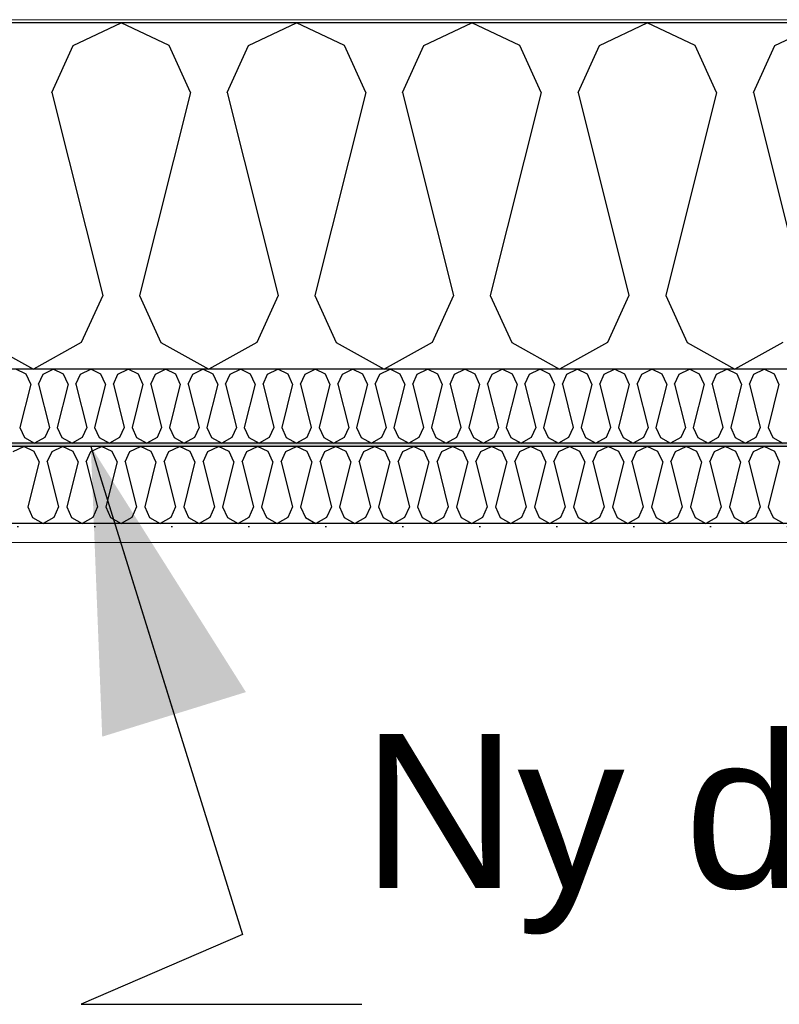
# Model space of a CAD drawing. Header units: millimetres. Extents: x -8544 to 51179, y -2070 to 13050.
# Tile 107 of 168: x 26251 to 26745, y 6358 to 6998. Entities that reach past the tile are written whole.
import ezdxf

# ---------------------------------------------------------------- set-up
doc = ezdxf.new("R2010")
doc.units = ezdxf.units.MM
doc.header["$LTSCALE"] = 0.5
doc.header["$MEASUREMENT"] = 0
doc.linetypes.add('PLINE', pattern=[0])
doc.layers.add('236- Innvendig kledning og overflate(Nye konstruksjoner)', color=7, linetype='Continuous', lineweight=0)
doc.layers.add('262- Taktekking(Nye konstruksjoner)', color=7, linetype='Continuous', lineweight=0)
for name, color, linetype in [('256- Faste himlinger og overflatebehandling (Skravur)(Nye konstruksjoner)', 7, 'Continuous'), ('256- Faste himlinger og overflatebehandling(Nye konstruksjoner)', 7, 'Continuous'), ('261- Primærkonstruksjon (tak)', 7, 'Continuous'), ('261- Primærkonstruksjon (tak) (Skravur)', 7, 'Continuous'), ('262- Taktekking (Skravur)(Nye konstruksjoner)', 7, 'Continuous'), ('832- Tekst bygning(Nye konstruksjoner)', 7, 'Continuous')]:
    doc.layers.add(name, color=color, linetype=linetype)
doc.styles.add('GENERATED_STYLE_2', font='arial.ttf')
doc.dimstyles.new('GENERATED_STYLE__2', dxfattribs={"dimtxt": 0.18, "dimasz": 182.4, "dimexe": 0.18, "dimexo": 0.0625, "dimgap": 0, "dimtad": 0, "dimtih": 1, "dimtoh": 1, "dimdec": 4, "dimzin": 0, "dimdsep": 46, "dimcen": 0.09, "dimadec": 0, "dimazin": 0, "dimtfac": 1, "dimtdec": 4, "dimtmove": 0, "dimatfit": 3, "dimldrblk": 'ARROWHEAD_5', "dimfxl": 1, "dimtolj": 1, "dimtzin": 0, "dimarcsym": 0})

# ---------------------------------------------------------------- blocks, each defined once
blk = doc.blocks.new('*X16')
at = {"layer": '261- Primærkonstruksjon (tak) (Skravur)', "linetype": 'PLINE'}
for p, q in [((26286, 6981.11), (26317.11, 6995.84)), ((26348.23, 6981.11), (26317.11, 6995.84)), ((26399.93, 6981.11), (26431.04, 6995.84)), ((26462.15, 6981.11), (26431.04, 6995.84)), ((26513.85, 6981.11), (26544.97, 6995.84)), ((26576.08, 6981.11), (26544.97, 6995.84)), ((26627.78, 6981.11), (26658.89, 6995.84)), ((26690.01, 6981.11), (26658.89, 6995.84)), ((26741.71, 6981.11), (26772.82, 6995.84)), ((26272.12, 6950.6), (26286, 6981.11)), ((26362.11, 6950.6), (26348.23, 6981.11)), ((26386.04, 6950.6), (26399.93, 6981.11)), ((26476.04, 6950.6), (26462.15, 6981.11)), ((26499.97, 6950.6), (26513.85, 6981.11)), ((26589.96, 6950.6), (26576.08, 6981.11)), ((26613.9, 6950.6), (26627.78, 6981.11)), ((26703.89, 6950.6), (26690.01, 6981.11)), ((26727.83, 6950.6), (26741.71, 6981.11)), ((26272.12, 6950.6), (26305.15, 6818.49)), ((26362.11, 6950.6), (26329.08, 6818.49)), ((26386.04, 6950.6), (26419.07, 6818.49)), ((26476.04, 6950.6), (26443.01, 6818.49)), ((26499.97, 6950.6), (26533, 6818.49)), ((26589.96, 6950.6), (26556.93, 6818.49)), ((26613.9, 6950.6), (26646.93, 6818.49)), ((26703.89, 6950.6), (26670.86, 6818.49)), ((26727.83, 6950.6), (26760.85, 6818.49)), ((26305.15, 6818.49), (26291.26, 6787.99)), ((26329.08, 6818.49), (26342.96, 6787.99)), ((26419.07, 6818.49), (26405.19, 6787.99)), ((26443.01, 6818.49), (26456.89, 6787.99)), ((26533, 6818.49), (26519.12, 6787.99)), ((26556.93, 6818.49), (26570.82, 6787.99)), ((26646.93, 6818.49), (26633.04, 6787.99)), ((26670.86, 6818.49), (26684.75, 6787.99)), ((26229.04, 6787.99), (26260.15, 6770.62)), ((26291.26, 6787.99), (26260.15, 6770.62)), ((26342.96, 6787.99), (26374.08, 6770.62)), ((26405.19, 6787.99), (26374.08, 6770.62)), ((26456.89, 6787.99), (26488, 6770.62)), ((26519.12, 6787.99), (26488, 6770.62)), ((26570.82, 6787.99), (26601.93, 6770.62)), ((26633.04, 6787.99), (26601.93, 6770.62)), ((26684.75, 6787.99), (26715.86, 6770.62)), ((26746.97, 6787.99), (26715.86, 6770.62))]:
    blk.add_line(p, q, dxfattribs=at)
blk = doc.blocks.new('*X56')
at = {"layer": '256- Faste himlinger og overflatebehandling (Skravur)(Nye konstruksjoner)', "linetype": 'PLINE'}
for p, q in [((26255.39, 6767.48), (26248.76, 6770.62)), ((26266.42, 6767.48), (26273.06, 6770.62)), ((26279.7, 6767.48), (26273.06, 6770.62)), ((26290.73, 6767.48), (26297.37, 6770.62)), ((26304, 6767.48), (26297.37, 6770.62)), ((26315.03, 6767.48), (26321.67, 6770.62)), ((26328.31, 6767.48), (26321.67, 6770.62)), ((26339.34, 6767.48), (26345.97, 6770.62)), ((26352.61, 6767.48), (26345.97, 6770.62)), ((26363.64, 6767.48), (26370.28, 6770.62)), ((26376.92, 6767.48), (26370.28, 6770.62)), ((26387.95, 6767.48), (26394.58, 6770.62)), ((26401.22, 6767.48), (26394.58, 6770.62)), ((26412.25, 6767.48), (26418.89, 6770.62)), ((26425.53, 6767.48), (26418.89, 6770.62)), ((26436.56, 6767.48), (26443.19, 6770.62)), ((26449.83, 6767.48), (26443.19, 6770.62)), ((26460.86, 6767.48), (26467.5, 6770.62)), ((26474.13, 6767.48), (26467.5, 6770.62)), ((26485.16, 6767.48), (26491.8, 6770.62)), ((26498.44, 6767.48), (26491.8, 6770.62)), ((26509.47, 6767.48), (26516.11, 6770.62)), ((26522.74, 6767.48), (26516.11, 6770.62)), ((26533.77, 6767.48), (26540.41, 6770.62)), ((26547.05, 6767.48), (26540.41, 6770.62)), ((26558.08, 6767.48), (26564.71, 6770.62)), ((26571.35, 6767.48), (26564.71, 6770.62)), ((26582.38, 6767.48), (26589.02, 6770.62)), ((26595.66, 6767.48), (26589.02, 6770.62)), ((26606.69, 6767.48), (26613.32, 6770.62)), ((26619.96, 6767.48), (26613.32, 6770.62)), ((26630.99, 6767.48), (26637.63, 6770.62)), ((26644.26, 6767.48), (26637.63, 6770.62)), ((26655.29, 6767.48), (26661.93, 6770.62)), ((26668.57, 6767.48), (26661.93, 6770.62)), ((26679.6, 6767.48), (26686.24, 6770.62)), ((26692.87, 6767.48), (26686.24, 6770.62)), ((26703.9, 6767.48), (26710.54, 6770.62)), ((26717.18, 6767.48), (26710.54, 6770.62)), ((26728.21, 6767.48), (26734.85, 6770.62)), ((26741.48, 6767.48), (26734.85, 6770.62)), ((26258.36, 6760.97), (26255.39, 6767.48)), ((26263.46, 6760.97), (26266.42, 6767.48)), ((26282.66, 6760.97), (26279.7, 6767.48)), ((26287.77, 6760.97), (26290.73, 6767.48)), ((26306.97, 6760.97), (26304, 6767.48)), ((26312.07, 6760.97), (26315.03, 6767.48)), ((26331.27, 6760.97), (26328.31, 6767.48)), ((26336.38, 6760.97), (26339.34, 6767.48)), ((26355.57, 6760.97), (26352.61, 6767.48)), ((26360.68, 6760.97), (26363.64, 6767.48)), ((26379.88, 6760.97), (26376.92, 6767.48)), ((26384.98, 6760.97), (26387.95, 6767.48)), ((26404.18, 6760.97), (26401.22, 6767.48)), ((26409.29, 6760.97), (26412.25, 6767.48)), ((26428.49, 6760.97), (26425.53, 6767.48)), ((26433.59, 6760.97), (26436.56, 6767.48)), ((26452.79, 6760.97), (26449.83, 6767.48)), ((26457.9, 6760.97), (26460.86, 6767.48)), ((26477.1, 6760.97), (26474.13, 6767.48)), ((26482.2, 6760.97), (26485.16, 6767.48)), ((26501.4, 6760.97), (26498.44, 6767.48)), ((26506.51, 6760.97), (26509.47, 6767.48)), ((26525.7, 6760.97), (26522.74, 6767.48)), ((26530.81, 6760.97), (26533.77, 6767.48)), ((26550.01, 6760.97), (26547.05, 6767.48)), ((26555.12, 6760.97), (26558.08, 6767.48)), ((26574.31, 6760.97), (26571.35, 6767.48)), ((26579.42, 6760.97), (26582.38, 6767.48)), ((26598.62, 6760.97), (26595.66, 6767.48)), ((26603.72, 6760.97), (26606.69, 6767.48)), ((26622.92, 6760.97), (26619.96, 6767.48)), ((26628.03, 6760.97), (26630.99, 6767.48)), ((26647.23, 6760.97), (26644.26, 6767.48)), ((26652.33, 6760.97), (26655.29, 6767.48)), ((26671.53, 6760.97), (26668.57, 6767.48)), ((26676.64, 6760.97), (26679.6, 6767.48)), ((26695.84, 6760.97), (26692.87, 6767.48)), ((26700.94, 6760.97), (26703.9, 6767.48)), ((26720.14, 6760.97), (26717.18, 6767.48)), ((26725.25, 6760.97), (26728.21, 6767.48)), ((26744.44, 6760.97), (26741.48, 6767.48)), ((26258.36, 6760.97), (26251.31, 6732.79)), ((26263.46, 6760.97), (26270.51, 6732.79)), ((26282.66, 6760.97), (26275.61, 6732.79)), ((26287.77, 6760.97), (26294.81, 6732.79)), ((26306.97, 6760.97), (26299.92, 6732.79)), ((26312.07, 6760.97), (26319.12, 6732.79)), ((26331.27, 6760.97), (26324.22, 6732.79)), ((26336.38, 6760.97), (26343.42, 6732.79)), ((26355.57, 6760.97), (26348.53, 6732.79)), ((26360.68, 6760.97), (26367.73, 6732.79)), ((26379.88, 6760.97), (26372.83, 6732.79)), ((26384.98, 6760.97), (26392.03, 6732.79)), ((26404.18, 6760.97), (26397.14, 6732.79)), ((26409.29, 6760.97), (26416.33, 6732.79)), ((26428.49, 6760.97), (26421.44, 6732.79)), ((26433.59, 6760.97), (26440.64, 6732.79)), ((26452.79, 6760.97), (26445.75, 6732.79)), ((26457.9, 6760.97), (26464.94, 6732.79)), ((26477.1, 6760.97), (26470.05, 6732.79)), ((26482.2, 6760.97), (26489.25, 6732.79)), ((26501.4, 6760.97), (26494.35, 6732.79)), ((26506.51, 6760.97), (26513.55, 6732.79)), ((26525.7, 6760.97), (26518.66, 6732.79)), ((26530.81, 6760.97), (26537.86, 6732.79)), ((26550.01, 6760.97), (26542.96, 6732.79)), ((26555.12, 6760.97), (26562.16, 6732.79)), ((26574.31, 6760.97), (26567.27, 6732.79)), ((26579.42, 6760.97), (26586.47, 6732.79)), ((26598.62, 6760.97), (26591.57, 6732.79)), ((26603.72, 6760.97), (26610.77, 6732.79)), ((26622.92, 6760.97), (26615.88, 6732.79)), ((26628.03, 6760.97), (26635.07, 6732.79)), ((26647.23, 6760.97), (26640.18, 6732.79)), ((26652.33, 6760.97), (26659.38, 6732.79)), ((26671.53, 6760.97), (26664.49, 6732.79)), ((26676.64, 6760.97), (26683.68, 6732.79)), ((26695.84, 6760.97), (26688.79, 6732.79)), ((26700.94, 6760.97), (26707.99, 6732.79)), ((26720.14, 6760.97), (26713.09, 6732.79)), ((26725.25, 6760.97), (26732.29, 6732.79)), ((26744.44, 6760.97), (26737.4, 6732.79)), ((26251.31, 6732.79), (26254.27, 6726.28)), ((26270.51, 6732.79), (26267.55, 6726.28)), ((26275.61, 6732.79), (26278.58, 6726.28)), ((26294.81, 6732.79), (26291.85, 6726.28)), ((26299.92, 6732.79), (26302.88, 6726.28)), ((26319.12, 6732.79), (26316.16, 6726.28)), ((26324.22, 6732.79), (26327.19, 6726.28)), ((26343.42, 6732.79), (26340.46, 6726.28)), ((26348.53, 6732.79), (26351.49, 6726.28)), ((26367.73, 6732.79), (26364.76, 6726.28)), ((26372.83, 6732.79), (26375.79, 6726.28)), ((26392.03, 6732.79), (26389.07, 6726.28)), ((26397.14, 6732.79), (26400.1, 6726.28)), ((26416.33, 6732.79), (26413.37, 6726.28)), ((26421.44, 6732.79), (26424.4, 6726.28)), ((26440.64, 6732.79), (26437.68, 6726.28)), ((26445.75, 6732.79), (26448.71, 6726.28)), ((26464.94, 6732.79), (26461.98, 6726.28)), ((26470.05, 6732.79), (26473.01, 6726.28)), ((26489.25, 6732.79), (26486.29, 6726.28)), ((26494.35, 6732.79), (26497.32, 6726.28)), ((26513.55, 6732.79), (26510.59, 6726.28)), ((26518.66, 6732.79), (26521.62, 6726.28)), ((26537.86, 6732.79), (26534.9, 6726.28)), ((26542.96, 6732.79), (26545.93, 6726.28)), ((26562.16, 6732.79), (26559.2, 6726.28)), ((26567.27, 6732.79), (26570.23, 6726.28)), ((26586.47, 6732.79), (26583.5, 6726.28)), ((26591.57, 6732.79), (26594.53, 6726.28)), ((26610.77, 6732.79), (26607.81, 6726.28)), ((26615.88, 6732.79), (26618.84, 6726.28)), ((26635.07, 6732.79), (26632.11, 6726.28)), ((26640.18, 6732.79), (26643.14, 6726.28)), ((26659.38, 6732.79), (26656.42, 6726.28)), ((26664.49, 6732.79), (26667.45, 6726.28)), ((26683.68, 6732.79), (26680.72, 6726.28)), ((26688.79, 6732.79), (26691.75, 6726.28)), ((26707.99, 6732.79), (26705.03, 6726.28)), ((26713.09, 6732.79), (26716.06, 6726.28)), ((26732.29, 6732.79), (26729.33, 6726.28)), ((26737.4, 6732.79), (26740.36, 6726.28)), ((26254.27, 6726.28), (26260.91, 6722.58)), ((26267.55, 6726.28), (26260.91, 6722.58)), ((26278.58, 6726.28), (26285.21, 6722.58)), ((26291.85, 6726.28), (26285.21, 6722.58)), ((26302.88, 6726.28), (26309.52, 6722.58)), ((26316.16, 6726.28), (26309.52, 6722.58)), ((26327.19, 6726.28), (26333.82, 6722.58)), ((26340.46, 6726.28), (26333.82, 6722.58)), ((26351.49, 6726.28), (26358.13, 6722.58)), ((26364.76, 6726.28), (26358.13, 6722.58)), ((26375.79, 6726.28), (26382.43, 6722.58)), ((26389.07, 6726.28), (26382.43, 6722.58)), ((26400.1, 6726.28), (26406.74, 6722.58)), ((26413.37, 6726.28), (26406.74, 6722.58)), ((26424.4, 6726.28), (26431.04, 6722.58)), ((26437.68, 6726.28), (26431.04, 6722.58)), ((26448.71, 6726.28), (26455.34, 6722.58)), ((26461.98, 6726.28), (26455.34, 6722.58)), ((26473.01, 6726.28), (26479.65, 6722.58)), ((26486.29, 6726.28), (26479.65, 6722.58)), ((26497.32, 6726.28), (26503.95, 6722.58)), ((26510.59, 6726.28), (26503.95, 6722.58)), ((26521.62, 6726.28), (26528.26, 6722.58)), ((26534.9, 6726.28), (26528.26, 6722.58)), ((26545.93, 6726.28), (26552.56, 6722.58)), ((26559.2, 6726.28), (26552.56, 6722.58)), ((26570.23, 6726.28), (26576.87, 6722.58)), ((26583.5, 6726.28), (26576.87, 6722.58)), ((26594.53, 6726.28), (26601.17, 6722.58)), ((26607.81, 6726.28), (26601.17, 6722.58)), ((26618.84, 6726.28), (26625.48, 6722.58)), ((26632.11, 6726.28), (26625.48, 6722.58)), ((26643.14, 6726.28), (26649.78, 6722.58)), ((26656.42, 6726.28), (26649.78, 6722.58)), ((26667.45, 6726.28), (26674.08, 6722.58)), ((26680.72, 6726.28), (26674.08, 6722.58)), ((26691.75, 6726.28), (26698.39, 6722.58)), ((26705.03, 6726.28), (26698.39, 6722.58)), ((26716.06, 6726.28), (26722.69, 6722.58)), ((26729.33, 6726.28), (26722.69, 6722.58)), ((26740.36, 6726.28), (26747, 6722.58))]:
    blk.add_line(p, q, dxfattribs=at)
blk = doc.blocks.new('*X57')
at = {"layer": '256- Faste himlinger og overflatebehandling (Skravur)(Nye konstruksjoner)', "linetype": 'PLINE'}
for p, q in [((26246.91, 6717.3), (26253.82, 6720.57)), ((26260.73, 6717.3), (26253.82, 6720.57)), ((26272.22, 6717.3), (26279.14, 6720.57)), ((26286.05, 6717.3), (26279.14, 6720.57)), ((26297.54, 6717.3), (26304.45, 6720.57)), ((26311.37, 6717.3), (26304.45, 6720.57)), ((26322.86, 6717.3), (26329.77, 6720.57)), ((26336.69, 6717.3), (26329.77, 6720.57)), ((26348.18, 6717.3), (26355.09, 6720.57)), ((26362, 6717.3), (26355.09, 6720.57)), ((26373.49, 6717.3), (26380.41, 6720.57)), ((26387.32, 6717.3), (26380.41, 6720.57)), ((26398.81, 6717.3), (26405.72, 6720.57)), ((26412.64, 6717.3), (26405.72, 6720.57)), ((26424.13, 6717.3), (26431.04, 6720.57)), ((26437.95, 6717.3), (26431.04, 6720.57)), ((26449.44, 6717.3), (26456.36, 6720.57)), ((26463.27, 6717.3), (26456.36, 6720.57)), ((26474.76, 6717.3), (26481.67, 6720.57)), ((26488.59, 6717.3), (26481.67, 6720.57)), ((26500.08, 6717.3), (26506.99, 6720.57)), ((26513.91, 6717.3), (26506.99, 6720.57)), ((26525.39, 6717.3), (26532.31, 6720.57)), ((26539.22, 6717.3), (26532.31, 6720.57)), ((26550.71, 6717.3), (26557.63, 6720.57)), ((26564.54, 6717.3), (26557.63, 6720.57)), ((26576.03, 6717.3), (26582.94, 6720.57)), ((26589.86, 6717.3), (26582.94, 6720.57)), ((26601.35, 6717.3), (26608.26, 6720.57)), ((26615.17, 6717.3), (26608.26, 6720.57)), ((26626.66, 6717.3), (26633.58, 6720.57)), ((26640.49, 6717.3), (26633.58, 6720.57)), ((26651.98, 6717.3), (26658.89, 6720.57)), ((26665.81, 6717.3), (26658.89, 6720.57)), ((26677.3, 6717.3), (26684.21, 6720.57)), ((26691.12, 6717.3), (26684.21, 6720.57)), ((26702.61, 6717.3), (26709.53, 6720.57)), ((26716.44, 6717.3), (26709.53, 6720.57)), ((26727.93, 6717.3), (26734.85, 6720.57)), ((26741.76, 6717.3), (26734.85, 6720.57)), ((26263.82, 6710.52), (26260.73, 6717.3)), ((26269.14, 6710.52), (26272.22, 6717.3)), ((26289.14, 6710.52), (26286.05, 6717.3)), ((26294.46, 6710.52), (26297.54, 6717.3)), ((26314.45, 6710.52), (26311.37, 6717.3)), ((26319.77, 6710.52), (26322.86, 6717.3)), ((26339.77, 6710.52), (26336.69, 6717.3)), ((26345.09, 6710.52), (26348.18, 6717.3)), ((26365.09, 6710.52), (26362, 6717.3)), ((26370.41, 6710.52), (26373.49, 6717.3)), ((26390.41, 6710.52), (26387.32, 6717.3)), ((26395.72, 6710.52), (26398.81, 6717.3)), ((26415.72, 6710.52), (26412.64, 6717.3)), ((26421.04, 6710.52), (26424.13, 6717.3)), ((26441.04, 6710.52), (26437.95, 6717.3)), ((26446.36, 6710.52), (26449.44, 6717.3)), ((26466.36, 6710.52), (26463.27, 6717.3)), ((26471.68, 6710.52), (26474.76, 6717.3)), ((26491.67, 6710.52), (26488.59, 6717.3)), ((26496.99, 6710.52), (26500.08, 6717.3)), ((26516.99, 6710.52), (26513.91, 6717.3)), ((26522.31, 6710.52), (26525.39, 6717.3)), ((26542.31, 6710.52), (26539.22, 6717.3)), ((26547.63, 6710.52), (26550.71, 6717.3)), ((26567.62, 6710.52), (26564.54, 6717.3)), ((26572.94, 6710.52), (26576.03, 6717.3)), ((26592.94, 6710.52), (26589.86, 6717.3)), ((26598.26, 6710.52), (26601.35, 6717.3)), ((26618.26, 6710.52), (26615.17, 6717.3)), ((26623.58, 6710.52), (26626.66, 6717.3)), ((26643.58, 6710.52), (26640.49, 6717.3)), ((26648.9, 6710.52), (26651.98, 6717.3)), ((26668.89, 6710.52), (26665.81, 6717.3)), ((26674.21, 6710.52), (26677.3, 6717.3)), ((26694.21, 6710.52), (26691.12, 6717.3)), ((26699.53, 6710.52), (26702.61, 6717.3)), ((26719.53, 6710.52), (26716.44, 6717.3)), ((26724.85, 6710.52), (26727.93, 6717.3)), ((26744.84, 6710.52), (26741.76, 6717.3)), ((26263.82, 6710.52), (26256.48, 6681.16)), ((26269.14, 6710.52), (26276.48, 6681.16)), ((26289.14, 6710.52), (26281.8, 6681.16)), ((26294.46, 6710.52), (26301.8, 6681.16)), ((26314.45, 6710.52), (26307.11, 6681.16)), ((26319.77, 6710.52), (26327.11, 6681.16)), ((26339.77, 6710.52), (26332.43, 6681.16)), ((26345.09, 6710.52), (26352.43, 6681.16)), ((26365.09, 6710.52), (26357.75, 6681.16)), ((26370.41, 6710.52), (26377.75, 6681.16)), ((26390.41, 6710.52), (26383.07, 6681.16)), ((26395.72, 6710.52), (26403.06, 6681.16)), ((26415.72, 6710.52), (26408.38, 6681.16)), ((26421.04, 6710.52), (26428.38, 6681.16)), ((26441.04, 6710.52), (26433.7, 6681.16)), ((26446.36, 6710.52), (26453.7, 6681.16)), ((26466.36, 6710.52), (26459.02, 6681.16)), ((26471.68, 6710.52), (26479.01, 6681.16)), ((26491.67, 6710.52), (26484.33, 6681.16)), ((26496.99, 6710.52), (26504.33, 6681.16)), ((26516.99, 6710.52), (26509.65, 6681.16)), ((26522.31, 6710.52), (26529.65, 6681.16)), ((26542.31, 6710.52), (26534.97, 6681.16)), ((26547.63, 6710.52), (26554.97, 6681.16)), ((26567.62, 6710.52), (26560.29, 6681.16)), ((26572.94, 6710.52), (26580.28, 6681.16)), ((26592.94, 6710.52), (26585.6, 6681.16)), ((26598.26, 6710.52), (26605.6, 6681.16)), ((26618.26, 6710.52), (26610.92, 6681.16)), ((26623.58, 6710.52), (26630.92, 6681.16)), ((26643.58, 6710.52), (26636.24, 6681.16)), ((26648.9, 6710.52), (26656.23, 6681.16)), ((26668.89, 6710.52), (26661.55, 6681.16)), ((26674.21, 6710.52), (26681.55, 6681.16)), ((26694.21, 6710.52), (26686.87, 6681.16)), ((26699.53, 6710.52), (26706.87, 6681.16)), ((26719.53, 6710.52), (26712.19, 6681.16)), ((26724.85, 6710.52), (26732.19, 6681.16)), ((26744.84, 6710.52), (26737.5, 6681.16)), ((26256.48, 6681.16), (26259.57, 6674.39)), ((26276.48, 6681.16), (26273.39, 6674.39)), ((26281.8, 6681.16), (26284.88, 6674.39)), ((26301.8, 6681.16), (26298.71, 6674.39)), ((26307.11, 6681.16), (26310.2, 6674.39)), ((26327.11, 6681.16), (26324.03, 6674.39)), ((26332.43, 6681.16), (26335.52, 6674.39)), ((26352.43, 6681.16), (26349.34, 6674.39)), ((26357.75, 6681.16), (26360.83, 6674.39)), ((26377.75, 6681.16), (26374.66, 6674.39)), ((26383.07, 6681.16), (26386.15, 6674.39)), ((26403.06, 6681.16), (26399.98, 6674.39)), ((26408.38, 6681.16), (26411.47, 6674.39)), ((26428.38, 6681.16), (26425.3, 6674.39)), ((26433.7, 6681.16), (26436.79, 6674.39)), ((26453.7, 6681.16), (26450.61, 6674.39)), ((26459.02, 6681.16), (26462.1, 6674.39)), ((26479.01, 6681.16), (26475.93, 6674.39)), ((26484.33, 6681.16), (26487.42, 6674.39)), ((26504.33, 6681.16), (26501.25, 6674.39)), ((26509.65, 6681.16), (26512.74, 6674.39)), ((26529.65, 6681.16), (26526.56, 6674.39)), ((26534.97, 6681.16), (26538.05, 6674.39)), ((26554.97, 6681.16), (26551.88, 6674.39)), ((26560.29, 6681.16), (26563.37, 6674.39)), ((26580.28, 6681.16), (26577.2, 6674.39)), ((26585.6, 6681.16), (26588.69, 6674.39)), ((26605.6, 6681.16), (26602.52, 6674.39)), ((26610.92, 6681.16), (26614, 6674.39)), ((26630.92, 6681.16), (26627.83, 6674.39)), ((26636.24, 6681.16), (26639.32, 6674.39)), ((26656.23, 6681.16), (26653.15, 6674.39)), ((26661.55, 6681.16), (26664.64, 6674.39)), ((26681.55, 6681.16), (26678.47, 6674.39)), ((26686.87, 6681.16), (26689.96, 6674.39)), ((26706.87, 6681.16), (26703.78, 6674.39)), ((26712.19, 6681.16), (26715.27, 6674.39)), ((26732.19, 6681.16), (26729.1, 6674.39)), ((26737.5, 6681.16), (26740.59, 6674.39)), ((26259.57, 6674.39), (26266.48, 6670.53)), ((26273.39, 6674.39), (26266.48, 6670.53)), ((26284.88, 6674.39), (26291.8, 6670.53)), ((26298.71, 6674.39), (26291.8, 6670.53)), ((26310.2, 6674.39), (26317.11, 6670.53)), ((26324.03, 6674.39), (26317.11, 6670.53)), ((26335.52, 6674.39), (26342.43, 6670.53)), ((26349.34, 6674.39), (26342.43, 6670.53)), ((26360.83, 6674.39), (26367.75, 6670.53)), ((26374.66, 6674.39), (26367.75, 6670.53)), ((26386.15, 6674.39), (26393.06, 6670.53)), ((26399.98, 6674.39), (26393.06, 6670.53)), ((26411.47, 6674.39), (26418.38, 6670.53)), ((26425.3, 6674.39), (26418.38, 6670.53)), ((26436.79, 6674.39), (26443.7, 6670.53)), ((26450.61, 6674.39), (26443.7, 6670.53)), ((26462.1, 6674.39), (26469.02, 6670.53)), ((26475.93, 6674.39), (26469.02, 6670.53)), ((26487.42, 6674.39), (26494.33, 6670.53)), ((26501.25, 6674.39), (26494.33, 6670.53)), ((26512.74, 6674.39), (26519.65, 6670.53)), ((26526.56, 6674.39), (26519.65, 6670.53)), ((26538.05, 6674.39), (26544.97, 6670.53)), ((26551.88, 6674.39), (26544.97, 6670.53)), ((26563.37, 6674.39), (26570.28, 6670.53)), ((26577.2, 6674.39), (26570.28, 6670.53)), ((26588.69, 6674.39), (26595.6, 6670.53)), ((26602.52, 6674.39), (26595.6, 6670.53)), ((26614, 6674.39), (26620.92, 6670.53)), ((26627.83, 6674.39), (26620.92, 6670.53)), ((26639.32, 6674.39), (26646.24, 6670.53)), ((26653.15, 6674.39), (26646.24, 6670.53)), ((26664.64, 6674.39), (26671.55, 6670.53)), ((26678.47, 6674.39), (26671.55, 6670.53)), ((26689.96, 6674.39), (26696.87, 6670.53)), ((26703.78, 6674.39), (26696.87, 6670.53)), ((26715.27, 6674.39), (26722.19, 6670.53)), ((26729.1, 6674.39), (26722.19, 6670.53)), ((26740.59, 6674.39), (26747.5, 6670.53))]:
    blk.add_line(p, q, dxfattribs=at)
blk = doc.blocks.new('ARROWHEAD_5')
at = {"linetype": 'Continuous'}
blk.add_hatch(color=256, dxfattribs=at).paths.add_polyline_path([(-1, 0.2679), (0, 0), (-1, -0.2679)])
blk.add_line((0, 0), (-1, 0), dxfattribs=at)

msp = doc.modelspace()

# ---------------------------------------------------------------- hatches: boundary and pattern name
at = {"layer": '256- Faste himlinger og overflatebehandling (Skravur)(Nye konstruksjoner)', "linetype": 'Continuous'}
msp.add_hatch(color=256, dxfattribs=at).paths.add_polyline_path([(25961.93, 6720.57), (28066.16, 6720.57), (28066.16, 6722.58), (25961.93, 6722.58)])
h = msp.add_hatch(dxfattribs=at)
h.set_pattern_fill('Gips', color=256, style=0, pattern_type=2)
h.set_pattern_definition([(0, (0, 0), (0, 86.60254), [0, -50]), (0, (25, 43.3), (0, 86.60254), [0, -50])])
h.paths.add_polyline_path([(25961.93, 6658.01), (28066.16, 6658.01), (28066.16, 6670.53), (25961.93, 6670.53)])
at = {"layer": '262- Taktekking (Skravur)(Nye konstruksjoner)', "linetype": 'Continuous'}
h = msp.add_hatch(dxfattribs=at)
h.set_pattern_fill('Prikker_tett', color=256, style=0, pattern_type=2)
h.set_pattern_definition([(0, (0, 0), (0, 43.30127), [0, -25]), (0, (12.5, 21.65), (0, 43.30127), [0, -25])])
h.paths.add_polyline_path([(28071.93, 6997.84), (26069.93, 6997.84), (26069.93, 6995.84), (28071.93, 6995.84)])

# ---------------------------------------------------------------- linework, layer by layer
at = {"layer": '236- Innvendig kledning og overflate(Nye konstruksjoner)', "linetype": 'PLINE'}
msp.add_line((28066.16, 6658.01), (25936.16, 6658.01), dxfattribs=at)
at = {"layer": '256- Faste himlinger og overflatebehandling(Nye konstruksjoner)', "linetype": 'PLINE'}
for p, q in [((28066.16, 6722.58), (25936.16, 6722.58)), ((28066.16, 6720.57), (25936.16, 6720.57)), ((28066.16, 6670.53), (25936.16, 6670.53))]:
    msp.add_line(p, q, dxfattribs=at)
at = {"layer": '261- Primærkonstruksjon (tak)', "linetype": 'PLINE', "flags": 128}
for points in [[(28121.93, 6995.84), (28071.93, 6995.84), (28021.93, 6995.84), (26011.93, 6995.84), (25961.93, 6995.84), (25911.93, 6995.84)], [(28121.93, 6770.62), (28066.16, 6770.62), (28021.93, 6770.62), (26011.93, 6770.62), (25961.93, 6770.62), (25936.16, 6770.62), (25911.93, 6770.62)]]:
    msp.add_lwpolyline(points, dxfattribs=at)
at = {"layer": '262- Taktekking(Nye konstruksjoner)', "linetype": 'PLINE'}
msp.add_line((28071.93, 6997.84), (26011.93, 6997.84), dxfattribs=at)

# ---------------------------------------------------------------- block references
at = {"layer": '256- Faste himlinger og overflatebehandling(Nye konstruksjoner)'}
for name in ['*X56', '*X57']:
    msp.add_blockref(name, (0, 0), dxfattribs=at)
at = {"layer": '261- Primærkonstruksjon (tak)'}
msp.add_blockref('*X16', (0, 0), dxfattribs=at)

# ---------------------------------------------------------------- texts
at = {"layer": '832- Tekst bygning(Nye konstruksjoner)', "linetype": 'Continuous', "insert": (26473.57, 6403.38), "char_height": 100, "attachment_point": 7, "style": 'GENERATED_STYLE_2'}
msp.add_mtext('\\A1;{\\pql;\\fArial|b0|i0|c0|p0;\\W1.000000;Ny dampsperre og isolering}', dxfattribs=at)

# ---------------------------------------------------------------- leaders
at = {"layer": '832- Tekst bygning(Nye konstruksjoner)', "linetype": 'PLINE', "annotation_type": 0, "has_hookline": 1, "hookline_direction": 0, "text_width": 1686.7}
msp.add_leader([(26297.44, 6720.57), (26395.86, 6403.38), (26291.17, 6357.95), (26473.57, 6357.95)], dimstyle='GENERATED_STYLE__2', dxfattribs=at)

doc.saveas('drawing.dxf')
